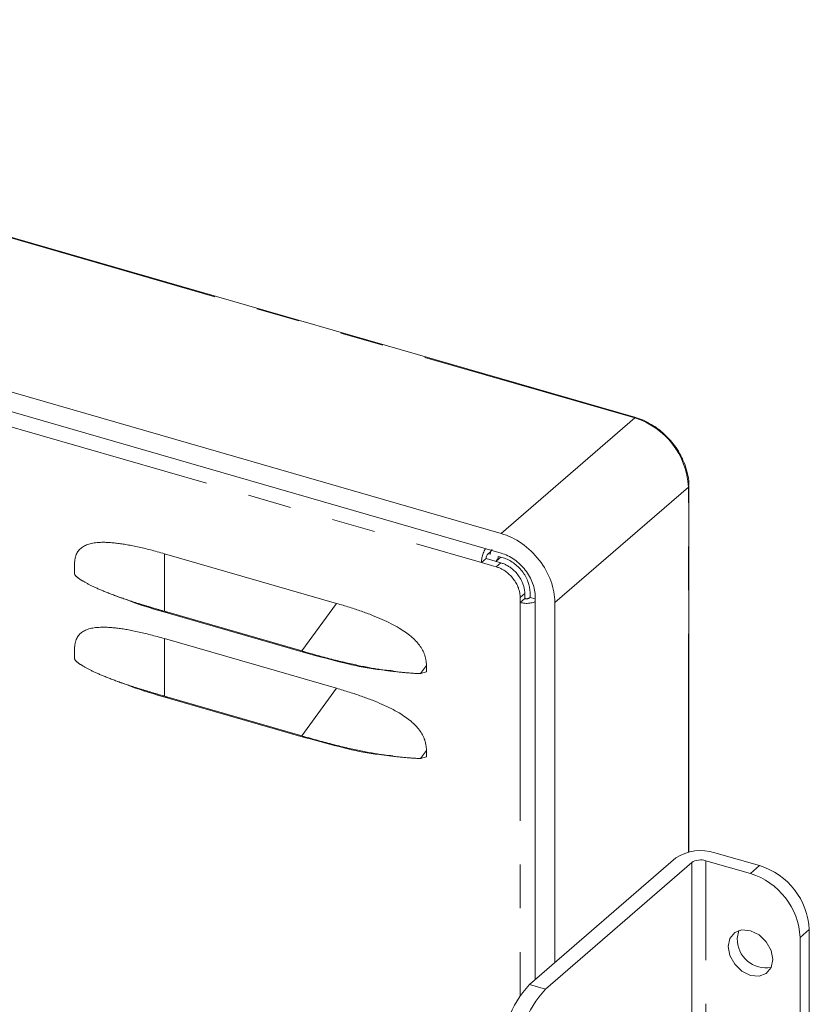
# Model space of a CAD drawing. Header units: millimetres. Extents: x 19 to 844, y 7 to 552.
# Tile 47 of 49: x 719 to 742, y 449 to 478. Entities that reach past the tile are written whole.
import ezdxf

# ---------------------------------------------------------------- set-up
doc = ezdxf.new("R2010")
doc.units = ezdxf.units.MM
doc.linetypes.add('PHANTOM', pattern=[12.7, 6.35, -1.27, 1.27, -1.27, 1.27, -1.27])

msp = doc.modelspace()

# ---------------------------------------------------------------- linework, layer by layer
at = {"color": 8, "linetype": 'PHANTOM', "lineweight": 0}
for p, q in [((736.813, 466.5354), (696.7629, 478.0969)), ((718.2626, 466.3999), (732.3557, 462.3315)), ((732.933, 463.1752), (736.813, 466.5354)), ((734.4919, 461.1664), (738.3719, 464.5266)), ((738.3719, 453.9117), (738.3719, 464.5266)), ((723.1444, 460.914), (723.1444, 462.5876)), ((732.7887, 462.2065), (732.922, 462.322)), ((733.4815, 461.3137), (733.6149, 461.4292)), ((728.1436, 461.1444), (727.1353, 459.762)), ((733.4815, 461.1694), (733.4815, 449.7454)), ((723.1444, 460.914), (723.2485, 460.8599)), ((723.1444, 458.4458), (723.1444, 460.1194)), ((727.1353, 459.762), (727.2394, 459.7079)), ((730.5881, 459.1056), (730.757, 459.3371)), ((728.1436, 458.6763), (727.1353, 457.2938)), ((723.1444, 458.4458), (723.2485, 458.3917)), ((727.1353, 457.2938), (727.2394, 457.2397)), ((730.5881, 456.6374), (730.757, 456.8689)), ((738.4671, 453.6098), (738.4671, 387.2145)), ((738.8769, 387.2694), (738.8769, 453.6647)), ((740.1759, 453.2897), (740.4426, 453.5206)), ((741.6193, 451.4296), (741.886, 451.6606)), ((733.7552, 450.0625), (734.2171, 449.9292))]:
    msp.add_line(p, q, dxfattribs=at)
at = {"color": 7, "linetype": 'Continuous', "lineweight": 15}
for p, q in [((736.8408, 466.5449), (696.77, 478.1123)), ((693.0035, 474.7019), (732.933, 463.1752)), ((692.5085, 474.2732), (732.933, 462.6037)), ((738.3853, 453.9148), (738.3853, 464.5516)), ((728.1436, 461.1444), (723.1444, 462.5876)), ((732.539, 462.5769), (732.6306, 462.6563)), ((732.5557, 462.5914), (732.6134, 462.5747)), ((720.531, 462.0088), (720.531, 462.2891)), ((732.489, 462.447), (732.3557, 462.3315)), ((732.3557, 462.3315), (732.6444, 462.2482)), ((732.489, 462.447), (732.922, 462.322)), ((732.7862, 462.3716), (732.9189, 462.4865)), ((732.8444, 462.508), (732.9887, 462.4664)), ((732.6444, 462.2482), (732.7887, 462.2065)), ((733.6149, 461.4292), (733.6149, 461.2849)), ((733.7681, 461.3176), (733.7681, 461.4619)), ((721.6778, 461.3825), (721.8909, 461.3005)), ((733.4815, 461.1694), (733.4815, 461.3137)), ((733.6149, 461.2849), (733.4815, 461.1694)), ((733.7515, 461.3032), (733.7681, 461.3176)), ((733.9203, 461.2737), (733.7681, 461.3176)), ((733.9203, 450.2055), (733.9203, 461.3314)), ((734.4919, 461.1664), (734.4919, 450.7005)), ((723.1444, 460.914), (727.1353, 459.762)), ((727.2394, 459.7079), (723.2485, 460.8599)), ((728.1436, 458.6763), (723.1444, 460.1194)), ((720.531, 459.5406), (720.531, 459.8209)), ((730.5881, 459.1056), (730.757, 459.1543)), ((730.757, 459.1543), (730.757, 459.3371)), ((721.6829, 458.9125), (721.9009, 458.8286)), ((723.1444, 458.4458), (727.1353, 457.2938)), ((727.2394, 457.2397), (723.2485, 458.3917)), ((730.757, 456.6861), (730.757, 456.8689)), ((730.5881, 456.6374), (730.757, 456.6861)), ((738.0052, 453.7431), (733.7552, 450.0625)), ((740.4426, 453.5206), (739.1436, 453.8956)), ((734.2171, 449.9292), (738.4671, 453.6098)), ((738.8769, 453.6647), (740.1759, 453.2897)), ((741.6193, 451.4296), (741.6193, 444.3521)), ((741.886, 451.6606), (741.886, 444.583))]:
    msp.add_line(p, q, dxfattribs=at)
at = {"color": 7, "linetype": 'Continuous', "lineweight": 15, "flags": 128}
for points in [[(739.5264, 451.1678), (739.5759, 450.905), (739.7167, 450.6536), (739.9274, 450.452), (740.1759, 450.3308), (740.4245, 450.3085), (740.6352, 450.3884), (740.776, 450.5585), (740.8255, 450.7928), (740.776, 451.0556), (740.6352, 451.307), (740.4245, 451.5086), (740.1759, 451.6298), (739.9274, 451.6521), (739.7167, 451.5721), (739.5759, 451.4021), (739.5264, 451.1678)], [(739.7931, 451.3987), (739.8425, 451.633), (739.843, 451.6341)]]:
    msp.add_lwpolyline(points, dxfattribs=at)
at = {"color": 7, "linetype": 'Continuous', "lineweight": 15}
for centre, radius, start, end in [((736.8357, 466.5145), 0.0308, 80.43163, 137.29351), ((738.352, 464.5533), 0.0333, 306.62121, 357.0186), ((738.7362, 452.6116), 1.3471, 72.39743, 122.86408), ((738.7303, 453.2025), 0.4849, 72.39673, 122.86475), ((739.8351, 451.5592), 2.0534, 2.83097, 72.79123), ((739.5684, 451.3282), 2.0534, 2.83097, 72.79123), ((740.6317, 451.3837), 0.8387, 178.97446, 279.87313), ((736.0815, 447.9242), 3.1597, 137.41094, 180.48563), ((736.5434, 447.7909), 3.1597, 137.41094, 180.48563)]:
    msp.add_arc(centre, radius, start, end, dxfattribs=at)
at = {"color": 8, "linetype": 'PHANTOM', "lineweight": 0}
msp.add_arc((736.1569, 464.417), 2.2177, 2.83107, 72.7912, dxfattribs=at)
at = {"color": 7, "linetype": 'Continuous', "lineweight": 15}
for points, knots in [([(737.1804, 466.407), (737.1702, 466.4129), (737.0762, 466.4681), (736.9603, 466.5152), (736.8565, 466.5379), (736.8408, 466.5413)], [0, 0, 0, 0, 0.0933544, 0.8626852, 1, 1, 1, 1]), ([(737.8524, 465.8767), (737.7508, 465.9823), (737.6077, 466.1309), (737.3755, 466.3008), (737.2528, 466.3676), (737.1804, 466.407)], [0, 0, 0, 0, 0.5010678, 0.7056506, 1, 1, 1, 1]), ([(738.212, 465.3087), (738.192, 465.354), (738.135, 465.4829), (738.0151, 465.676), (737.9042, 465.8128), (737.8524, 465.8767)], [0, 0, 0, 0, 0.2246533, 0.638167, 1, 1, 1, 1]), ([(738.3788, 464.5535), (738.3808, 464.5798), (738.3904, 464.7068), (738.3444, 464.9366), (738.2811, 465.1643), (738.2249, 465.2818), (738.212, 465.3087)], [0, 0, 0, 0, 0.1089751, 0.5248449, 0.8913653, 1, 1, 1, 1]), ([(734.4919, 461.1664), (734.4919, 461.3704), (734.4513, 461.5861), (734.2951, 462.0083), (734.1796, 462.2145), (733.891, 462.5864), (733.7181, 462.7519), (733.3411, 463.0169), (733.1371, 463.1163), (732.933, 463.1752)], [0, 0, 0, 0, 0.25, 0.25, 0.5, 0.5, 0.75, 0.75, 1, 1, 1, 1]), ([(723.1444, 462.5876), (723.0744, 462.6075), (722.9374, 462.6465), (722.7364, 462.6997), (722.5445, 462.7474), (722.3616, 462.7893), (722.1876, 462.8254), (722.0225, 462.8558), (721.8664, 462.8803), (721.7191, 462.8991), (721.5805, 462.9121), (721.4505, 462.9193), (721.3036, 462.921), (721.1454, 462.9117), (720.9826, 462.8829), (720.8441, 462.8356), (720.7306, 462.7687), (720.6404, 462.6796), (720.5833, 462.5819), (720.5502, 462.484), (720.5337, 462.3914), (720.5319, 462.324), (720.531, 462.2891)], [0, 0, 0, 0, 0.0676838, 0.1324593, 0.1943514, 0.2533916, 0.3096164, 0.3630669, 0.4137931, 0.4618534, 0.5073149, 0.5502606, 0.5907894, 0.6547493, 0.7121093, 0.7639445, 0.8117326, 0.858239, 0.9046049, 0.9342141, 0.9659354, 1, 1, 1, 1]), ([(732.3557, 462.3315), (732.3584, 462.3757), (732.3638, 462.464), (732.4068, 462.6033), (732.4485, 462.6995), (732.4754, 462.731), (732.4787, 462.7348)], [0, 0, 0, 0, 0.3184681, 0.6369332, 0.9553962, 1, 1, 1, 1]), ([(732.489, 462.447), (732.489, 462.4697), (732.4944, 462.4969), (732.5129, 462.545), (732.5259, 462.5656), (732.539, 462.5769)], [0, 0, 0, 0, 0.5, 0.5, 1, 1, 1, 1]), ([(732.6134, 462.5747), (732.6163, 462.6045), (732.6215, 462.6589), (732.6563, 462.6924), (732.672, 462.7075)], [0, 0, 0, 0, 0.5498344, 1, 1, 1, 1]), ([(732.933, 462.6037), (733.0623, 462.5664), (733.1915, 462.5034), (733.4302, 462.3355), (733.5398, 462.2307), (733.7225, 461.9952), (733.7957, 461.8646), (733.8946, 461.5972), (733.9203, 461.4606), (733.9203, 461.3314)], [0, 0, 0, 0, 0.25, 0.25, 0.5, 0.5, 0.75, 0.75, 1, 1, 1, 1]), ([(732.7858, 462.3752), (732.8015, 462.3903), (732.8362, 462.4239), (732.8415, 462.4782), (732.8444, 462.508)], [0, 0, 0, 0, 0.4501656, 1, 1, 1, 1]), ([(732.922, 462.322), (732.9373, 462.3173), (732.9676, 462.308), (733.0128, 462.2904), (733.0574, 462.2702), (733.1013, 462.2473), (733.1447, 462.2215), (733.2155, 462.1744), (733.3096, 462.0973), (733.415, 461.9799), (733.502, 461.8493), (733.5591, 461.7254), (733.5931, 461.6154), (733.6115, 461.5209), (733.6137, 461.4599), (733.6149, 461.4292)], [0, 0, 0, 0, 0.04202152, 0.08367547, 0.1251404, 0.16659731, 0.20822728, 0.25020919, 0.3750654, 0.50006522, 0.62492143, 0.74992126, 0.83342697, 0.91630343, 1, 1, 1, 1]), ([(732.9887, 462.4664), (733.0907, 462.4369), (733.1927, 462.3872), (733.3812, 462.2547), (733.4677, 462.1719), (733.612, 461.986), (733.6698, 461.8829), (733.7478, 461.6718), (733.7681, 461.564), (733.7681, 461.4619)], [0, 0, 0, 0, 0.25, 0.25, 0.5, 0.5, 0.75, 0.75, 1, 1, 1, 1]), ([(720.531, 462.0088), (720.5313, 462.0045), (720.5318, 461.9958), (720.5364, 461.9823), (720.5439, 461.9684), (720.5546, 461.954), (720.5683, 461.9392), (720.5846, 461.9239), (720.6032, 461.9081), (720.6235, 461.8918), (720.6457, 461.8751), (720.6696, 461.8579), (720.6954, 461.8404), (720.7229, 461.8224), (720.7521, 461.8041), (720.7829, 461.7855), (720.8154, 461.7665), (720.8497, 461.7472), (720.8857, 461.7275), (720.9234, 461.7075), (720.9628, 461.6872), (721.0039, 461.6666), (721.0466, 461.6458), (721.091, 461.6248), (721.137, 461.6035), (721.1847, 461.5819), (721.2341, 461.5601), (721.2852, 461.538), (721.3381, 461.5157), (721.3927, 461.4932), (721.4491, 461.4704), (721.5073, 461.4474), (721.5672, 461.4242), (721.6289, 461.4007), (721.6924, 461.3771), (721.7577, 461.3532), (721.8247, 461.3291), (721.8936, 461.3047), (721.9642, 461.2802), (722.0367, 461.2554), (722.1109, 461.2304), (722.1871, 461.2052), (722.265, 461.1797), (722.3447, 461.1541), (722.4263, 461.1282), (722.5097, 461.1022), (722.5949, 461.0759), (722.682, 461.0494), (722.7709, 461.0227), (722.8616, 460.9958), (722.9542, 460.9687), (723.0486, 460.9414), (723.1123, 460.9232), (723.1444, 460.914)], [0, 0, 0, 0, 0.0136587, 0.0273007, 0.0409204, 0.054528, 0.0681438, 0.0817901, 0.0954836, 0.109233, 0.1230541, 0.1369734, 0.1510258, 0.1652544, 0.1796993, 0.1943745, 0.2092906, 0.2244608, 0.2399008, 0.2556279, 0.2716612, 0.288021, 0.3047271, 0.3217899, 0.3392163, 0.3570139, 0.375191, 0.3937565, 0.4127199, 0.43209, 0.4518727, 0.4720734, 0.4926976, 0.5137505, 0.5352372, 0.5571622, 0.5795292, 0.602342, 0.6256039, 0.6493185, 0.673489, 0.6981182, 0.7232091, 0.7487641, 0.7747856, 0.8012758, 0.8282369, 0.8556711, 0.8835804, 0.9119664, 0.9408309, 0.970175, 1, 1, 1, 1]), ([(733.4815, 461.3137), (733.4812, 461.329), (733.4807, 461.3595), (733.4761, 461.406), (733.4688, 461.4527), (733.4585, 461.4997), (733.4453, 461.5469), (733.4186, 461.6253), (733.3687, 461.7338), (733.2817, 461.8643), (733.1763, 461.9818), (733.0688, 462.0699), (732.9686, 462.1329), (732.8795, 462.177), (732.8191, 462.1967), (732.7887, 462.2065)], [0, 0, 0, 0, 0.04202134, 0.08367518, 0.12514008, 0.16659702, 0.20822711, 0.25020922, 0.37506611, 0.50006524, 0.62492212, 0.74992126, 0.83342787, 0.91630434, 1, 1, 1, 1]), ([(721.8936, 461.3092), (721.987, 461.2712), (722.4082, 461.0999), (722.8808, 460.965), (723.2485, 460.8599)], [0, 0, 0, 0, 0.2217234, 1, 1, 1, 1]), ([(730.757, 459.3371), (730.7567, 459.3551), (730.7562, 459.3904), (730.7518, 459.4432), (730.7449, 459.4946), (730.7353, 459.5448), (730.7233, 459.5935), (730.6982, 459.6754), (730.6483, 459.79), (730.558, 459.9313), (730.4434, 460.0641), (730.306, 460.1912), (730.1434, 460.3141), (729.95, 460.4369), (729.7246, 460.5595), (729.4659, 460.6817), (729.1778, 460.8015), (728.8599, 460.9191), (728.5118, 461.0354), (728.2696, 461.1071), (728.1436, 461.1444)], [0, 0, 0, 0, 0.0173059, 0.0340124, 0.0501301, 0.0656826, 0.0807051, 0.0952395, 0.141589, 0.1880809, 0.2358898, 0.287742, 0.3451183, 0.4090975, 0.4852395, 0.5697846, 0.6632203, 0.7659028, 0.8780962, 1, 1, 1, 1]), ([(733.4815, 461.1694), (733.526, 461.1597), (733.6149, 461.1403), (733.7608, 461.1476), (733.8697, 461.1696), (733.91, 461.1947), (733.9203, 461.2011)], [0, 0, 0, 0, 0.2992461, 0.5984807, 0.897722, 1, 1, 1, 1]), ([(733.7515, 461.3032), (733.7478, 461.3004), (733.7406, 461.2949), (733.7261, 461.2881), (733.7095, 461.283), (733.6911, 461.2796), (733.6715, 461.2779), (733.6519, 461.2783), (733.6325, 461.2804), (733.6208, 461.2834), (733.6149, 461.2849)], [0, 0, 0, 0, 0.12806097, 0.25084444, 0.37323854, 0.50017642, 0.62369224, 0.75010314, 0.87285629, 1, 1, 1, 1]), ([(723.1444, 460.1194), (723.0744, 460.1393), (722.9374, 460.1783), (722.7364, 460.2315), (722.5445, 460.2792), (722.3616, 460.3211), (722.1876, 460.3572), (722.0225, 460.3876), (721.8664, 460.4122), (721.7191, 460.4309), (721.5805, 460.444), (721.4505, 460.4511), (721.3036, 460.4528), (721.1454, 460.4436), (720.9826, 460.4147), (720.8441, 460.3674), (720.7306, 460.3006), (720.6404, 460.2114), (720.5833, 460.1137), (720.5502, 460.0158), (720.5337, 459.9233), (720.5319, 459.8558), (720.531, 459.8209)], [0, 0, 0, 0, 0.06768377, 0.13245928, 0.19435141, 0.25339161, 0.30961636, 0.36306689, 0.41379308, 0.4618534, 0.50731491, 0.55026064, 0.59078941, 0.65474927, 0.71210935, 0.76394453, 0.81173259, 0.85823904, 0.90460489, 0.93421415, 0.96593543, 1, 1, 1, 1]), ([(727.1353, 459.762), (727.2162, 459.7384), (727.3746, 459.6924), (727.6096, 459.6267), (727.8364, 459.5654), (728.055, 459.5085), (728.2656, 459.4559), (728.4682, 459.4076), (728.663, 459.3635), (728.85, 459.3236), (729.0293, 459.2877), (729.2013, 459.2558), (729.3661, 459.2276), (729.5239, 459.203), (729.6751, 459.1818), (729.8206, 459.1635), (729.9607, 459.1477), (730.096, 459.1344), (730.2272, 459.1229), (730.3544, 459.1128), (730.477, 459.1056), (730.551, 459.1056), (730.5881, 459.1056)], [0, 0, 0, 0, 0.0751128, 0.147111, 0.2160216, 0.281879, 0.3447216, 0.4045952, 0.4615544, 0.515661, 0.5669932, 0.615642, 0.661734, 0.7054121, 0.746825, 0.7862599, 0.8240056, 0.8602973, 0.8956485, 0.9305444, 0.965231, 1, 1, 1, 1]), ([(727.2394, 459.7079), (727.6092, 459.6068), (728.2643, 459.4278), (729.1157, 459.2352), (729.6137, 459.198), (729.7884, 459.185)], [0, 0, 0, 0, 0.4568337, 0.8094649, 1, 1, 1, 1]), ([(720.531, 459.5406), (720.5313, 459.5363), (720.5318, 459.5276), (720.5364, 459.5141), (720.5439, 459.5002), (720.5546, 459.4859), (720.5683, 459.471), (720.5846, 459.4557), (720.6032, 459.4399), (720.6235, 459.4236), (720.6457, 459.4069), (720.6696, 459.3898), (720.6954, 459.3722), (720.7229, 459.3542), (720.7521, 459.3359), (720.7829, 459.3173), (720.8154, 459.2983), (720.8497, 459.279), (720.8857, 459.2593), (720.9234, 459.2394), (720.9628, 459.2191), (721.0039, 459.1985), (721.0466, 459.1777), (721.091, 459.1566), (721.137, 459.1353), (721.1847, 459.1137), (721.2341, 459.0919), (721.2852, 459.0699), (721.3381, 459.0476), (721.3927, 459.025), (721.4491, 459.0023), (721.5073, 458.9793), (721.5672, 458.956), (721.6289, 458.9326), (721.6924, 458.9089), (721.7577, 458.885), (721.8247, 458.8609), (721.8936, 458.8365), (721.9642, 458.812), (722.0367, 458.7872), (722.1109, 458.7622), (722.1871, 458.737), (722.265, 458.7116), (722.3447, 458.6859), (722.4263, 458.6601), (722.5097, 458.634), (722.5949, 458.6077), (722.682, 458.5813), (722.7709, 458.5546), (722.8616, 458.5276), (722.9542, 458.5005), (723.0486, 458.4732), (723.1123, 458.455), (723.1444, 458.4458)], [0, 0, 0, 0, 0.01365874, 0.02730074, 0.04092041, 0.05452801, 0.06814377, 0.08179014, 0.09548361, 0.10923297, 0.12305415, 0.13697336, 0.15102579, 0.1652544, 0.17969933, 0.19437451, 0.20929058, 0.22446081, 0.23990076, 0.25562788, 0.27166119, 0.28802098, 0.30472708, 0.32178987, 0.33921626, 0.35701388, 0.375191, 0.39375654, 0.41271995, 0.43209002, 0.4518727, 0.47207344, 0.49269762, 0.5137505, 0.53523719, 0.55716216, 0.57952921, 0.60234196, 0.62560394, 0.64931853, 0.67348895, 0.6981182, 0.72320908, 0.74876413, 0.77478563, 0.80127579, 0.8282369, 0.85567111, 0.88358036, 0.91196644, 0.94083088, 0.97017504, 1, 1, 1, 1]), ([(721.903, 458.8373), (721.9933, 458.8006), (722.4115, 458.6306), (722.8807, 458.4967), (723.2485, 458.3917)], [0, 0, 0, 0, 0.2159758, 1, 1, 1, 1]), ([(730.757, 456.8689), (730.7567, 456.8869), (730.7562, 456.9222), (730.7518, 456.975), (730.7449, 457.0265), (730.7353, 457.0766), (730.7233, 457.1253), (730.6982, 457.2072), (730.6483, 457.3218), (730.558, 457.4631), (730.4434, 457.5959), (730.306, 457.723), (730.1434, 457.8459), (729.95, 457.9687), (729.7246, 458.0913), (729.4659, 458.2135), (729.1778, 458.3334), (728.8599, 458.4509), (728.5118, 458.5673), (728.2696, 458.6389), (728.1436, 458.6763)], [0, 0, 0, 0, 0.0173059, 0.0340124, 0.0501301, 0.0656826, 0.0807051, 0.0952395, 0.1415889, 0.1880809, 0.2358898, 0.287742, 0.3451183, 0.4090975, 0.4852395, 0.5697846, 0.6632203, 0.7659028, 0.8780962, 1, 1, 1, 1]), ([(727.1353, 457.2938), (727.2162, 457.2703), (727.3746, 457.2242), (727.6096, 457.1586), (727.8364, 457.0972), (728.055, 457.0403), (728.2656, 456.9877), (728.4682, 456.9394), (728.663, 456.8953), (728.85, 456.8554), (729.0293, 456.8196), (729.2013, 456.7876), (729.3661, 456.7595), (729.5239, 456.7348), (729.6751, 456.7137), (729.8206, 456.6953), (729.9607, 456.6795), (730.096, 456.6662), (730.2272, 456.6547), (730.3544, 456.6447), (730.477, 456.6375), (730.551, 456.6374), (730.5881, 456.6374)], [0, 0, 0, 0, 0.0751128, 0.147111, 0.2160216, 0.281879, 0.3447216, 0.4045952, 0.4615544, 0.515661, 0.5669932, 0.615642, 0.661734, 0.7054121, 0.746825, 0.7862599, 0.8240056, 0.8602973, 0.8956485, 0.9305444, 0.965231, 1, 1, 1, 1]), ([(727.2394, 457.2397), (727.6092, 457.1386), (728.2643, 456.9596), (729.1156, 456.767), (729.6134, 456.7299), (729.7879, 456.7169)], [0, 0, 0, 0, 0.4569111, 0.809602, 1, 1, 1, 1])]:
    msp.add_open_spline(points, degree=3, knots=knots, dxfattribs=at)

doc.saveas('drawing.dxf')
